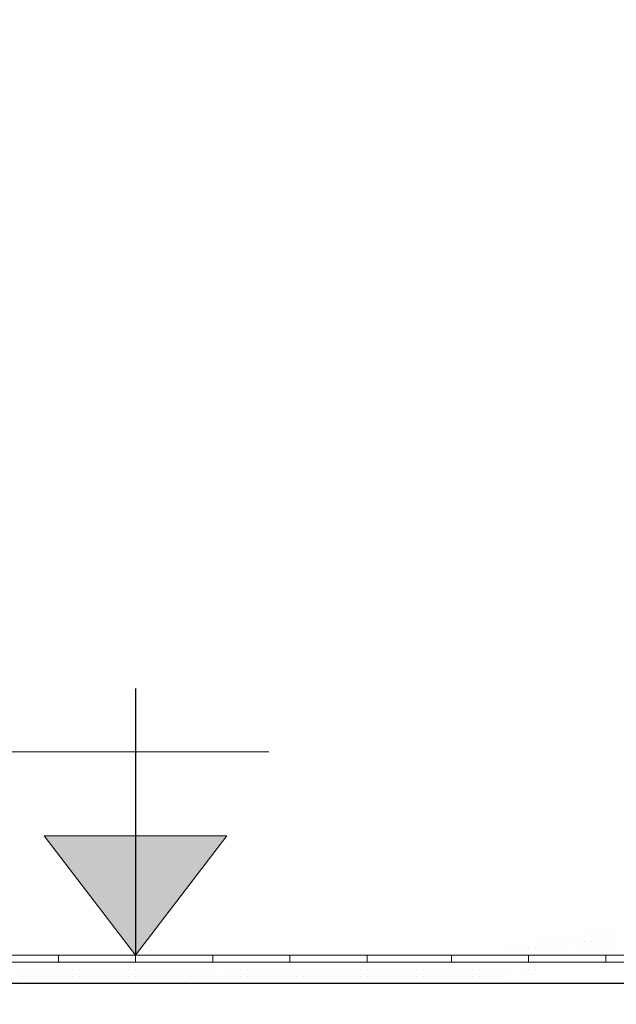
# Model space of a CAD drawing. Header units: metres. Extents: x 5.7 to 89.8, y 4 to 63.5.
# Tile 225 of 256: x 33.6 to 34.4, y 47.4 to 48.7. Entities that reach past the tile are written whole.
import ezdxf

# ---------------------------------------------------------------- set-up
doc = ezdxf.new("R2010")
doc.units = ezdxf.units.M
doc.header["$MEASUREMENT"] = 0
for name, color, linetype in [('PDF17_hatch-borshi', 7, 'Continuous'), ('PDF17_kaff', 7, 'Continuous'), ('PDF17_textt', 7, 'Continuous'), ('PDF17_wall', 7, 'Continuous')]:
    doc.layers.add(name, color=color, linetype=linetype)

msp = doc.modelspace()

# ---------------------------------------------------------------- linework, layer by layer
at = {"layer": 'PDF17_hatch-borshi', "lineweight": 18}
for points in [[(34.3962, 47.4593), (34.3962, 47.4593)], [(34.4059, 47.4593), (34.4059, 47.4593)], [(34.4155, 47.4593), (34.4155, 47.4593)], [(34.4155, 47.4593), (34.4155, 47.4593)], [(34.4251, 47.4593), (34.4251, 47.4593)], [(34.4251, 47.4593), (34.4251, 47.4593)], [(34.3288, 47.4497), (34.3288, 47.4497)], [(34.3384, 47.4497), (34.3384, 47.4497)], [(34.3481, 47.4497), (34.3481, 47.4497)], [(34.3577, 47.4497), (34.3577, 47.4497)], [(34.3673, 47.4497), (34.3673, 47.4497)], [(34.3673, 47.4497), (34.3673, 47.4497)], [(34.3673, 47.4497), (34.3673, 47.4497)], [(34.377, 47.4497), (34.377, 47.4497)], [(34.377, 47.4497), (34.377, 47.4497)], [(34.377, 47.4497), (34.377, 47.4497)], [(34.3866, 47.4497), (34.3866, 47.4497)], [(34.3866, 47.4497), (34.3866, 47.4497)], [(34.3866, 47.4497), (34.3866, 47.4497)], [(34.3962, 47.4497), (34.3962, 47.4497)], [(34.3962, 47.4497), (34.3962, 47.4497)], [(34.4059, 47.4497), (34.4059, 47.4497)], [(34.4059, 47.4497), (34.4059, 47.4497)], [(34.4059, 47.4497), (34.4059, 47.4497)], [(34.4155, 47.4497), (34.4155, 47.4497)], [(34.4155, 47.4497), (34.4155, 47.4497)], [(34.4155, 47.4497), (34.4155, 47.4497)], [(34.4251, 47.4497), (34.4251, 47.4497)], [(34.4251, 47.4497), (34.4251, 47.4497)], [(34.4251, 47.4497), (34.4251, 47.4497)], [(34.2421, 47.4304), (34.2421, 47.4304)], [(34.2421, 47.4304), (34.2421, 47.4304)], [(34.2518, 47.4304), (34.2518, 47.4304)], [(34.2518, 47.4304), (34.2518, 47.4304)], [(34.2614, 47.4304), (34.2614, 47.4304)], [(34.2614, 47.4304), (34.2614, 47.4304)], [(34.271, 47.4304), (34.271, 47.4304)], [(34.271, 47.4304), (34.271, 47.4304)], [(34.271, 47.4304), (34.271, 47.4304)], [(34.271, 47.4304), (34.271, 47.4304)], [(34.2807, 47.4401), (34.2807, 47.4401)], [(34.2903, 47.4401), (34.2903, 47.4401)], [(34.2903, 47.4304), (34.2903, 47.4304)], [(34.2903, 47.4304), (34.2903, 47.4304)], [(34.2903, 47.4304), (34.2903, 47.4304)], [(34.2999, 47.4401), (34.2999, 47.4401)], [(34.2999, 47.4401), (34.2999, 47.4401)], [(34.2999, 47.4304), (34.2999, 47.4304)], [(34.3095, 47.4401), (34.3095, 47.4401)], [(34.3095, 47.4401), (34.3095, 47.4401)], [(34.3095, 47.4401), (34.3095, 47.4401)], [(34.3095, 47.4304), (34.3095, 47.4304)], [(34.3192, 47.4401), (34.3192, 47.4401)], [(34.3192, 47.4401), (34.3192, 47.4401)], [(34.3192, 47.4304), (34.3192, 47.4304)], [(34.3192, 47.4304), (34.3192, 47.4304)], [(34.3288, 47.4401), (34.3288, 47.4401)], [(34.3288, 47.4401), (34.3288, 47.4401)], [(34.3288, 47.4304), (34.3288, 47.4304)], [(34.3288, 47.4304), (34.3288, 47.4304)], [(34.3384, 47.4401), (34.3384, 47.4401)], [(34.3384, 47.4401), (34.3384, 47.4401)], [(34.3384, 47.4304), (34.3384, 47.4304)], [(34.3481, 47.4401), (34.3481, 47.4401)], [(34.3481, 47.4401), (34.3481, 47.4401)], [(34.3481, 47.4401), (34.3481, 47.4401)], [(34.3481, 47.4304), (34.3481, 47.4304)], [(34.3481, 47.4304), (34.3481, 47.4304)], [(34.3577, 47.4401), (34.3577, 47.4401)], [(34.3577, 47.4304), (34.3577, 47.4304)], [(34.3673, 47.4304), (34.3673, 47.4304)], [(34.3673, 47.4304), (34.3673, 47.4304)], [(34.3673, 47.4304), (34.3673, 47.4304)], [(34.377, 47.4401), (34.377, 47.4401)], [(34.377, 47.4401), (34.377, 47.4401)], [(34.377, 47.4401), (34.377, 47.4401)], [(34.377, 47.4304), (34.377, 47.4304)], [(34.377, 47.4304), (34.377, 47.4304)], [(34.3866, 47.4304), (34.3866, 47.4304)], [(34.3866, 47.4304), (34.3866, 47.4304)], [(34.3866, 47.4304), (34.3866, 47.4304)], [(34.3962, 47.4401), (34.3962, 47.4401)], [(34.3962, 47.4401), (34.3962, 47.4401)], [(34.3962, 47.4401), (34.3962, 47.4401)], [(34.3962, 47.4304), (34.3962, 47.4304)], [(34.4059, 47.4401), (34.4059, 47.4401)], [(34.4059, 47.4304), (34.4059, 47.4304)], [(34.4059, 47.4304), (34.4059, 47.4304)], [(34.4155, 47.4401), (34.4155, 47.4401)], [(34.4155, 47.4401), (34.4155, 47.4401)], [(34.4155, 47.4304), (34.4155, 47.4304)], [(34.4155, 47.4304), (34.4155, 47.4304)], [(34.4155, 47.4304), (34.4155, 47.4304)], [(34.4251, 47.4401), (34.4251, 47.4401)], [(33.6161, 47.4208), (33.6161, 47.4208)], [(33.6161, 47.4208), (33.6161, 47.4208)], [(33.6257, 47.4208), (33.6257, 47.4208)], [(33.6354, 47.4208), (33.6354, 47.4208)], [(33.6354, 47.4208), (33.6354, 47.4208)], [(33.645, 47.4208), (33.645, 47.4208)], [(33.6546, 47.4208), (33.6546, 47.4208)], [(33.6546, 47.4208), (33.6546, 47.4208)], [(33.6739, 47.4208), (33.6739, 47.4208)], [(33.6739, 47.4208), (33.6739, 47.4208)], [(33.6739, 47.4208), (33.6739, 47.4208)], [(33.6931, 47.4208), (33.6931, 47.4208)], [(33.7028, 47.4208), (33.7028, 47.4208)], [(33.7028, 47.4208), (33.7028, 47.4208)], [(33.7028, 47.4208), (33.7028, 47.4208)], [(33.7028, 47.4208), (33.7028, 47.4208)], [(33.7124, 47.4208), (33.7124, 47.4208)], [(33.722, 47.4208), (33.722, 47.4208)], [(33.722, 47.4208), (33.722, 47.4208)], [(33.722, 47.4208), (33.722, 47.4208)], [(33.7317, 47.4208), (33.7317, 47.4208)], [(33.7317, 47.4208), (33.7317, 47.4208)], [(33.7413, 47.4208), (33.7413, 47.4208)], [(33.7413, 47.4208), (33.7413, 47.4208)], [(33.7413, 47.4208), (33.7413, 47.4208)], [(33.7413, 47.4208), (33.7413, 47.4208)], [(33.7509, 47.4208), (33.7509, 47.4208)], [(33.7606, 47.4208), (33.7606, 47.4208)], [(33.7702, 47.4208), (33.7702, 47.4208)], [(33.7702, 47.4208), (33.7702, 47.4208)], [(33.7798, 47.4208), (33.7798, 47.4208)], [(33.7895, 47.4208), (33.7895, 47.4208)], [(33.7895, 47.4208), (33.7895, 47.4208)], [(33.7991, 47.4208), (33.7991, 47.4208)], [(33.7991, 47.4208), (33.7991, 47.4208)], [(33.7991, 47.4208), (33.7991, 47.4208)], [(33.8087, 47.4208), (33.8087, 47.4208)], [(33.8184, 47.4208), (33.8184, 47.4208)], [(33.828, 47.4208), (33.828, 47.4208)], [(33.828, 47.4208), (33.828, 47.4208)], [(33.8376, 47.4208), (33.8376, 47.4208)], [(33.8376, 47.4208), (33.8376, 47.4208)], [(33.8472, 47.4208), (33.8472, 47.4208)], [(33.8472, 47.4208), (33.8472, 47.4208)], [(33.8569, 47.4208), (33.8569, 47.4208)], [(33.8665, 47.4208), (33.8665, 47.4208)], [(33.8665, 47.4208), (33.8665, 47.4208)], [(33.8665, 47.4208), (33.8665, 47.4208)], [(33.8761, 47.4208), (33.8761, 47.4208)], [(33.8858, 47.4208), (33.8858, 47.4208)], [(33.8858, 47.4208), (33.8858, 47.4208)], [(33.8858, 47.4208), (33.8858, 47.4208)], [(33.8858, 47.4208), (33.8858, 47.4208)], [(33.8954, 47.4208), (33.8954, 47.4208)], [(33.905, 47.4208), (33.905, 47.4208)], [(33.9147, 47.4208), (33.9147, 47.4208)], [(33.9147, 47.4208), (33.9147, 47.4208)], [(33.9243, 47.4208), (33.9243, 47.4208)], [(33.9243, 47.4208), (33.9243, 47.4208)], [(33.9339, 47.4208), (33.9339, 47.4208)], [(33.9436, 47.4208), (33.9436, 47.4208)], [(33.9436, 47.4208), (33.9436, 47.4208)], [(33.9532, 47.4208), (33.9532, 47.4208)], [(33.9628, 47.4208), (33.9628, 47.4208)], [(33.9628, 47.4208), (33.9628, 47.4208)], [(33.9821, 47.4208), (33.9821, 47.4208)], [(33.9821, 47.4208), (33.9821, 47.4208)], [(33.9821, 47.4208), (33.9821, 47.4208)], [(33.9917, 47.4208), (33.9917, 47.4208)], [(34.0013, 47.4208), (34.0013, 47.4208)], [(34.0013, 47.4208), (34.0013, 47.4208)], [(34.0013, 47.4208), (34.0013, 47.4208)], [(34.011, 47.4208), (34.011, 47.4208)], [(34.011, 47.4208), (34.011, 47.4208)], [(34.011, 47.4208), (34.011, 47.4208)], [(34.0206, 47.4208), (34.0206, 47.4208)], [(34.0206, 47.4208), (34.0206, 47.4208)], [(34.0302, 47.4208), (34.0302, 47.4208)], [(34.0302, 47.4208), (34.0302, 47.4208)], [(34.0302, 47.4208), (34.0302, 47.4208)], [(34.0399, 47.4208), (34.0399, 47.4208)], [(34.0399, 47.4208), (34.0399, 47.4208)], [(34.0495, 47.4208), (34.0495, 47.4208)], [(34.0495, 47.4208), (34.0495, 47.4208)], [(34.0591, 47.4208), (34.0591, 47.4208)], [(34.0688, 47.4208), (34.0688, 47.4208)], [(34.0688, 47.4208), (34.0688, 47.4208)], [(34.0784, 47.4208), (34.0784, 47.4208)], [(34.088, 47.4208), (34.088, 47.4208)], [(34.0977, 47.4208), (34.0977, 47.4208)], [(34.0977, 47.4208), (34.0977, 47.4208)], [(34.1073, 47.4208), (34.1073, 47.4208)], [(34.1266, 47.4208), (34.1266, 47.4208)], [(34.1266, 47.4208), (34.1266, 47.4208)], [(34.1266, 47.4208), (34.1266, 47.4208)], [(34.1362, 47.4208), (34.1362, 47.4208)], [(34.1458, 47.4208), (34.1458, 47.4208)], [(34.1458, 47.4208), (34.1458, 47.4208)], [(34.1458, 47.4208), (34.1458, 47.4208)], [(34.1554, 47.4208), (34.1554, 47.4208)], [(34.1554, 47.4208), (34.1554, 47.4208)], [(34.1651, 47.4208), (34.1651, 47.4208)], [(34.1651, 47.4208), (34.1651, 47.4208)], [(34.1747, 47.4208), (34.1747, 47.4208)], [(34.1747, 47.4208), (34.1747, 47.4208)], [(34.1843, 47.4208), (34.1843, 47.4208)], [(34.1843, 47.4208), (34.1843, 47.4208)], [(34.1843, 47.4208), (34.1843, 47.4208)], [(34.194, 47.4208), (34.194, 47.4208)], [(34.194, 47.4208), (34.194, 47.4208)], [(34.2036, 47.4208), (34.2036, 47.4208)], [(34.2132, 47.4208), (34.2132, 47.4208)], [(34.2132, 47.4208), (34.2132, 47.4208)], [(34.2229, 47.4208), (34.2229, 47.4208)], [(34.2421, 47.4208), (34.2421, 47.4208)], [(34.2421, 47.4208), (34.2421, 47.4208)], [(34.2421, 47.4208), (34.2421, 47.4208)], [(34.2518, 47.4208), (34.2518, 47.4208)], [(34.2614, 47.4208), (34.2614, 47.4208)], [(34.2614, 47.4208), (34.2614, 47.4208)], [(34.271, 47.4208), (34.271, 47.4208)], [(34.271, 47.4208), (34.271, 47.4208)], [(34.2807, 47.4208), (34.2807, 47.4208)], [(34.2807, 47.4208), (34.2807, 47.4208)], [(34.2903, 47.4208), (34.2903, 47.4208)], [(34.2903, 47.4208), (34.2903, 47.4208)], [(34.2903, 47.4208), (34.2903, 47.4208)], [(34.2999, 47.4208), (34.2999, 47.4208)], [(34.2999, 47.4208), (34.2999, 47.4208)], [(34.3095, 47.4208), (34.3095, 47.4208)], [(34.3095, 47.4208), (34.3095, 47.4208)], [(34.3095, 47.4208), (34.3095, 47.4208)], [(34.3095, 47.4208), (34.3095, 47.4208)], [(34.3192, 47.4208), (34.3192, 47.4208)], [(34.3192, 47.4208), (34.3192, 47.4208)], [(34.3288, 47.4208), (34.3288, 47.4208)], [(34.3288, 47.4208), (34.3288, 47.4208)], [(34.3288, 47.4208), (34.3288, 47.4208)], [(34.3288, 47.4208), (34.3288, 47.4208)], [(34.3384, 47.4208), (34.3384, 47.4208)], [(34.3384, 47.4208), (34.3384, 47.4208)], [(34.3384, 47.4208), (34.3384, 47.4208)], [(34.3384, 47.4208), (34.3384, 47.4208)], [(34.3481, 47.4208), (34.3481, 47.4208)], [(34.3577, 47.4208), (34.3577, 47.4208)], [(34.3577, 47.4208), (34.3577, 47.4208)], [(34.3577, 47.4208), (34.3577, 47.4208)], [(34.3577, 47.4208), (34.3577, 47.4208)], [(34.377, 47.4208), (34.377, 47.4208)], [(34.377, 47.4208), (34.377, 47.4208)], [(33.6161, 47.4112), (33.6161, 47.4112)], [(33.6161, 47.4016), (33.6161, 47.4016)], [(33.6161, 47.4016), (33.6161, 47.4016)], [(33.6161, 47.4016), (33.6161, 47.4016)], [(33.6257, 47.4112), (33.6257, 47.4112)], [(33.6257, 47.4112), (33.6257, 47.4112)], [(33.6257, 47.4112), (33.6257, 47.4112)], [(33.6257, 47.4016), (33.6257, 47.4016)], [(33.6354, 47.4112), (33.6354, 47.4112)], [(33.6354, 47.4112), (33.6354, 47.4112)], [(33.6354, 47.4112), (33.6354, 47.4112)], [(33.6354, 47.4016), (33.6354, 47.4016)], [(33.6354, 47.4016), (33.6354, 47.4016)], [(33.645, 47.4112), (33.645, 47.4112)], [(33.645, 47.4112), (33.645, 47.4112)], [(33.645, 47.4112), (33.645, 47.4112)], [(33.645, 47.4016), (33.645, 47.4016)], [(33.6546, 47.4112), (33.6546, 47.4112)], [(33.6546, 47.4112), (33.6546, 47.4112)], [(33.6546, 47.4016), (33.6546, 47.4016)], [(33.6643, 47.4112), (33.6643, 47.4112)], [(33.6643, 47.4112), (33.6643, 47.4112)], [(33.6643, 47.4112), (33.6643, 47.4112)], [(33.6643, 47.4112), (33.6643, 47.4112)], [(33.6643, 47.4016), (33.6643, 47.4016)], [(33.6643, 47.4016), (33.6643, 47.4016)], [(33.6739, 47.4112), (33.6739, 47.4112)], [(33.6739, 47.4112), (33.6739, 47.4112)], [(33.6739, 47.4016), (33.6739, 47.4016)], [(33.6739, 47.4016), (33.6739, 47.4016)], [(33.6835, 47.4112), (33.6835, 47.4112)], [(33.6835, 47.4112), (33.6835, 47.4112)], [(33.6835, 47.4112), (33.6835, 47.4112)], [(33.6835, 47.4016), (33.6835, 47.4016)], [(33.6931, 47.4112), (33.6931, 47.4112)], [(33.6931, 47.4112), (33.6931, 47.4112)], [(33.6931, 47.4112), (33.6931, 47.4112)], [(33.6931, 47.4016), (33.6931, 47.4016)], [(33.7028, 47.4112), (33.7028, 47.4112)], [(33.7028, 47.4016), (33.7028, 47.4016)], [(33.7028, 47.4016), (33.7028, 47.4016)], [(33.7028, 47.4016), (33.7028, 47.4016)], [(33.7124, 47.4112), (33.7124, 47.4112)], [(33.7124, 47.4112), (33.7124, 47.4112)], [(33.7124, 47.4112), (33.7124, 47.4112)], [(33.7124, 47.4016), (33.7124, 47.4016)], [(33.7124, 47.4016), (33.7124, 47.4016)], [(33.722, 47.4112), (33.722, 47.4112)], [(33.722, 47.4112), (33.722, 47.4112)], [(33.722, 47.4016), (33.722, 47.4016)], [(33.7317, 47.4112), (33.7317, 47.4112)], [(33.7317, 47.4112), (33.7317, 47.4112)], [(33.7317, 47.4016), (33.7317, 47.4016)], [(33.7317, 47.4016), (33.7317, 47.4016)], [(33.7317, 47.4016), (33.7317, 47.4016)], [(33.7317, 47.4016), (33.7317, 47.4016)], [(33.7413, 47.4112), (33.7413, 47.4112)], [(33.7413, 47.4112), (33.7413, 47.4112)], [(33.7413, 47.4016), (33.7413, 47.4016)], [(33.7509, 47.4112), (33.7509, 47.4112)], [(33.7509, 47.4112), (33.7509, 47.4112)], [(33.7509, 47.4016), (33.7509, 47.4016)], [(33.7509, 47.4016), (33.7509, 47.4016)], [(33.7509, 47.4016), (33.7509, 47.4016)], [(33.7509, 47.4016), (33.7509, 47.4016)], [(33.7606, 47.4112), (33.7606, 47.4112)], [(33.7606, 47.4112), (33.7606, 47.4112)], [(33.7606, 47.4112), (33.7606, 47.4112)], [(33.7606, 47.4016), (33.7606, 47.4016)], [(33.7606, 47.4016), (33.7606, 47.4016)], [(33.7702, 47.4112), (33.7702, 47.4112)], [(33.7702, 47.4112), (33.7702, 47.4112)], [(33.7702, 47.4112), (33.7702, 47.4112)], [(33.7702, 47.4016), (33.7702, 47.4016)], [(33.7702, 47.4016), (33.7702, 47.4016)], [(33.7798, 47.4112), (33.7798, 47.4112)], [(33.7798, 47.4112), (33.7798, 47.4112)], [(33.7798, 47.4112), (33.7798, 47.4112)], [(33.7798, 47.4112), (33.7798, 47.4112)], [(33.7798, 47.4016), (33.7798, 47.4016)], [(33.7798, 47.4016), (33.7798, 47.4016)], [(33.7895, 47.4112), (33.7895, 47.4112)], [(33.7895, 47.4016), (33.7895, 47.4016)], [(33.7895, 47.4016), (33.7895, 47.4016)], [(33.7991, 47.4112), (33.7991, 47.4112)], [(33.7991, 47.4112), (33.7991, 47.4112)], [(33.7991, 47.4016), (33.7991, 47.4016)], [(33.8087, 47.4112), (33.8087, 47.4112)], [(33.8087, 47.4112), (33.8087, 47.4112)], [(33.8087, 47.4112), (33.8087, 47.4112)], [(33.8087, 47.4016), (33.8087, 47.4016)], [(33.8087, 47.4016), (33.8087, 47.4016)], [(33.8184, 47.4112), (33.8184, 47.4112)], [(33.8184, 47.4112), (33.8184, 47.4112)], [(33.8184, 47.4016), (33.8184, 47.4016)], [(33.8184, 47.4016), (33.8184, 47.4016)], [(33.828, 47.4112), (33.828, 47.4112)], [(33.828, 47.4112), (33.828, 47.4112)], [(33.828, 47.4016), (33.828, 47.4016)], [(33.828, 47.4016), (33.828, 47.4016)], [(33.8376, 47.4112), (33.8376, 47.4112)], [(33.8376, 47.4112), (33.8376, 47.4112)], [(33.8472, 47.4016), (33.8472, 47.4016)], [(33.8472, 47.4016), (33.8472, 47.4016)], [(33.8472, 47.4016), (33.8472, 47.4016)], [(33.8472, 47.4016), (33.8472, 47.4016)], [(33.8569, 47.4112), (33.8569, 47.4112)], [(33.8569, 47.4112), (33.8569, 47.4112)], [(33.8569, 47.4016), (33.8569, 47.4016)], [(33.8665, 47.4112), (33.8665, 47.4112)], [(33.8665, 47.4016), (33.8665, 47.4016)], [(33.8665, 47.4016), (33.8665, 47.4016)], [(33.8665, 47.4016), (33.8665, 47.4016)], [(33.8761, 47.4112), (33.8761, 47.4112)], [(33.8761, 47.4112), (33.8761, 47.4112)], [(33.8761, 47.4016), (33.8761, 47.4016)], [(33.8761, 47.4016), (33.8761, 47.4016)], [(33.8761, 47.4016), (33.8761, 47.4016)], [(33.8858, 47.4016), (33.8858, 47.4016)], [(33.8858, 47.4016), (33.8858, 47.4016)], [(33.8858, 47.4016), (33.8858, 47.4016)], [(33.8954, 47.4112), (33.8954, 47.4112)], [(33.8954, 47.4112), (33.8954, 47.4112)], [(33.8954, 47.4016), (33.8954, 47.4016)], [(33.8954, 47.4016), (33.8954, 47.4016)], [(33.905, 47.4112), (33.905, 47.4112)], [(33.905, 47.4016), (33.905, 47.4016)], [(33.905, 47.4016), (33.905, 47.4016)], [(33.905, 47.4016), (33.905, 47.4016)], [(33.9147, 47.4112), (33.9147, 47.4112)], [(33.9147, 47.4112), (33.9147, 47.4112)], [(33.9147, 47.4016), (33.9147, 47.4016)], [(33.9147, 47.4016), (33.9147, 47.4016)], [(33.9243, 47.4112), (33.9243, 47.4112)], [(33.9243, 47.4112), (33.9243, 47.4112)], [(33.9243, 47.4112), (33.9243, 47.4112)], [(33.9243, 47.4016), (33.9243, 47.4016)], [(33.9339, 47.4112), (33.9339, 47.4112)], [(33.9339, 47.4112), (33.9339, 47.4112)], [(33.9339, 47.4016), (33.9339, 47.4016)], [(33.9339, 47.4016), (33.9339, 47.4016)], [(33.9339, 47.4016), (33.9339, 47.4016)], [(33.9436, 47.4112), (33.9436, 47.4112)], [(33.9436, 47.4112), (33.9436, 47.4112)], [(33.9436, 47.4016), (33.9436, 47.4016)], [(33.9436, 47.4016), (33.9436, 47.4016)], [(33.9436, 47.4016), (33.9436, 47.4016)], [(33.9532, 47.4112), (33.9532, 47.4112)], [(33.9532, 47.4112), (33.9532, 47.4112)], [(33.9532, 47.4112), (33.9532, 47.4112)], [(33.9532, 47.4016), (33.9532, 47.4016)], [(33.9628, 47.4112), (33.9628, 47.4112)], [(33.9628, 47.4112), (33.9628, 47.4112)], [(33.9628, 47.4016), (33.9628, 47.4016)], [(33.9628, 47.4016), (33.9628, 47.4016)], [(33.9628, 47.4016), (33.9628, 47.4016)], [(33.9725, 47.4112), (33.9725, 47.4112)], [(33.9725, 47.4112), (33.9725, 47.4112)], [(33.9725, 47.4112), (33.9725, 47.4112)], [(33.9725, 47.4016), (33.9725, 47.4016)], [(33.9821, 47.4112), (33.9821, 47.4112)], [(33.9821, 47.4016), (33.9821, 47.4016)], [(33.9821, 47.4016), (33.9821, 47.4016)], [(33.9917, 47.4112), (33.9917, 47.4112)], [(33.9917, 47.4112), (33.9917, 47.4112)], [(33.9917, 47.4112), (33.9917, 47.4112)], [(33.9917, 47.4016), (33.9917, 47.4016)], [(33.9917, 47.4016), (33.9917, 47.4016)], [(33.9917, 47.4016), (33.9917, 47.4016)], [(34.0013, 47.4016), (34.0013, 47.4016)], [(34.0013, 47.4016), (34.0013, 47.4016)], [(34.011, 47.4112), (34.011, 47.4112)], [(34.011, 47.4016), (34.011, 47.4016)], [(34.011, 47.4016), (34.011, 47.4016)], [(34.0206, 47.4112), (34.0206, 47.4112)], [(34.0206, 47.4112), (34.0206, 47.4112)], [(34.0206, 47.4016), (34.0206, 47.4016)], [(34.0206, 47.4016), (34.0206, 47.4016)], [(34.0206, 47.4016), (34.0206, 47.4016)], [(34.0302, 47.4112), (34.0302, 47.4112)], [(34.0302, 47.4016), (34.0302, 47.4016)], [(34.0302, 47.4016), (34.0302, 47.4016)], [(34.0302, 47.4016), (34.0302, 47.4016)], [(34.0399, 47.4112), (34.0399, 47.4112)], [(34.0399, 47.4112), (34.0399, 47.4112)], [(34.0399, 47.4016), (34.0399, 47.4016)], [(34.0399, 47.4016), (34.0399, 47.4016)], [(34.0399, 47.4016), (34.0399, 47.4016)], [(34.0495, 47.4112), (34.0495, 47.4112)], [(34.0495, 47.4016), (34.0495, 47.4016)], [(34.0495, 47.4016), (34.0495, 47.4016)], [(34.0591, 47.4112), (34.0591, 47.4112)], [(34.0591, 47.4112), (34.0591, 47.4112)], [(34.0591, 47.4016), (34.0591, 47.4016)], [(34.0591, 47.4016), (34.0591, 47.4016)], [(34.0591, 47.4016), (34.0591, 47.4016)], [(34.0591, 47.4016), (34.0591, 47.4016)], [(34.0688, 47.4112), (34.0688, 47.4112)], [(34.0688, 47.4112), (34.0688, 47.4112)], [(34.0688, 47.4112), (34.0688, 47.4112)], [(34.0688, 47.4016), (34.0688, 47.4016)], [(34.0784, 47.4112), (34.0784, 47.4112)], [(34.0784, 47.4112), (34.0784, 47.4112)], [(34.0784, 47.4112), (34.0784, 47.4112)], [(34.0784, 47.4016), (34.0784, 47.4016)], [(34.0784, 47.4016), (34.0784, 47.4016)], [(34.088, 47.4112), (34.088, 47.4112)], [(34.088, 47.4112), (34.088, 47.4112)], [(34.088, 47.4016), (34.088, 47.4016)], [(34.088, 47.4016), (34.088, 47.4016)], [(34.0977, 47.4112), (34.0977, 47.4112)], [(34.0977, 47.4112), (34.0977, 47.4112)], [(34.0977, 47.4112), (34.0977, 47.4112)], [(34.0977, 47.4016), (34.0977, 47.4016)], [(34.1073, 47.4112), (34.1073, 47.4112)], [(34.1073, 47.4112), (34.1073, 47.4112)], [(34.1073, 47.4112), (34.1073, 47.4112)], [(34.1073, 47.4112), (34.1073, 47.4112)], [(34.1073, 47.4016), (34.1073, 47.4016)], [(34.1169, 47.4112), (34.1169, 47.4112)], [(34.1169, 47.4112), (34.1169, 47.4112)], [(34.1169, 47.4016), (34.1169, 47.4016)], [(34.1169, 47.4016), (34.1169, 47.4016)], [(34.1266, 47.4112), (34.1266, 47.4112)], [(34.1266, 47.4112), (34.1266, 47.4112)], [(34.1266, 47.4016), (34.1266, 47.4016)], [(34.1362, 47.4112), (34.1362, 47.4112)], [(34.1362, 47.4112), (34.1362, 47.4112)], [(34.1362, 47.4112), (34.1362, 47.4112)], [(34.1362, 47.4016), (34.1362, 47.4016)], [(34.1362, 47.4016), (34.1362, 47.4016)], [(34.1458, 47.4112), (34.1458, 47.4112)], [(34.1458, 47.4016), (34.1458, 47.4016)], [(34.1458, 47.4016), (34.1458, 47.4016)], [(34.1458, 47.4016), (34.1458, 47.4016)], [(34.1554, 47.4112), (34.1554, 47.4112)], [(34.1554, 47.4112), (34.1554, 47.4112)], [(34.1554, 47.4016), (34.1554, 47.4016)], [(34.1554, 47.4016), (34.1554, 47.4016)], [(34.1554, 47.4016), (34.1554, 47.4016)], [(34.1651, 47.4112), (34.1651, 47.4112)], [(34.1651, 47.4112), (34.1651, 47.4112)], [(34.1651, 47.4016), (34.1651, 47.4016)], [(34.1747, 47.4112), (34.1747, 47.4112)], [(34.1747, 47.4016), (34.1747, 47.4016)], [(34.1747, 47.4016), (34.1747, 47.4016)], [(34.1747, 47.4016), (34.1747, 47.4016)], [(34.1747, 47.4016), (34.1747, 47.4016)], [(34.1843, 47.4112), (34.1843, 47.4112)], [(34.1843, 47.4112), (34.1843, 47.4112)], [(34.1843, 47.4016), (34.1843, 47.4016)], [(34.194, 47.4112), (34.194, 47.4112)], [(34.194, 47.4112), (34.194, 47.4112)], [(34.194, 47.4016), (34.194, 47.4016)], [(34.194, 47.4016), (34.194, 47.4016)], [(34.194, 47.4016), (34.194, 47.4016)], [(34.2036, 47.4112), (34.2036, 47.4112)], [(34.2036, 47.4112), (34.2036, 47.4112)], [(34.2036, 47.4112), (34.2036, 47.4112)], [(34.2036, 47.4016), (34.2036, 47.4016)], [(34.2036, 47.4016), (34.2036, 47.4016)], [(34.2036, 47.4016), (34.2036, 47.4016)], [(34.2132, 47.4112), (34.2132, 47.4112)], [(34.2132, 47.4112), (34.2132, 47.4112)], [(34.2132, 47.4016), (34.2132, 47.4016)], [(34.2229, 47.4112), (34.2229, 47.4112)], [(34.2229, 47.4112), (34.2229, 47.4112)], [(34.2229, 47.4016), (34.2229, 47.4016)], [(34.2325, 47.4112), (34.2325, 47.4112)], [(34.2325, 47.4112), (34.2325, 47.4112)], [(34.2325, 47.4112), (34.2325, 47.4112)], [(34.2325, 47.4016), (34.2325, 47.4016)], [(34.2325, 47.4016), (34.2325, 47.4016)], [(34.2421, 47.4112), (34.2421, 47.4112)], [(34.2421, 47.4112), (34.2421, 47.4112)], [(34.2421, 47.4016), (34.2421, 47.4016)], [(34.2421, 47.4016), (34.2421, 47.4016)], [(34.2518, 47.4112), (34.2518, 47.4112)], [(34.2518, 47.4112), (34.2518, 47.4112)], [(34.2518, 47.4112), (34.2518, 47.4112)], [(34.2518, 47.4016), (34.2518, 47.4016)], [(34.2614, 47.4112), (34.2614, 47.4112)], [(34.2614, 47.4112), (34.2614, 47.4112)], [(34.2614, 47.4016), (34.2614, 47.4016)], [(34.271, 47.4112), (34.271, 47.4112)], [(34.271, 47.4112), (34.271, 47.4112)], [(34.271, 47.4016), (34.271, 47.4016)], [(34.2807, 47.4112), (34.2807, 47.4112)], [(34.2807, 47.4112), (34.2807, 47.4112)], [(34.2807, 47.4112), (34.2807, 47.4112)], [(34.2999, 47.4112), (34.2999, 47.4112)], [(34.3095, 47.4112), (34.3095, 47.4112)], [(34.3192, 47.4112), (34.3192, 47.4112)], [(33.6161, 47.3919), (33.6161, 47.3919)], [(33.6161, 47.3919), (33.6161, 47.3919)], [(33.6257, 47.3919), (33.6257, 47.3919)], [(33.645, 47.3919), (33.645, 47.3919)], [(33.645, 47.3919), (33.645, 47.3919)], [(33.645, 47.3919), (33.645, 47.3919)], [(33.6546, 47.3919), (33.6546, 47.3919)], [(33.6643, 47.3919), (33.6643, 47.3919)], [(33.6643, 47.3919), (33.6643, 47.3919)], [(33.6739, 47.3919), (33.6739, 47.3919)], [(33.6739, 47.3919), (33.6739, 47.3919)], [(33.6739, 47.3919), (33.6739, 47.3919)], [(33.6835, 47.3919), (33.6835, 47.3919)], [(33.6835, 47.3919), (33.6835, 47.3919)], [(33.6931, 47.3919), (33.6931, 47.3919)], [(33.6931, 47.3919), (33.6931, 47.3919)], [(33.7028, 47.3919), (33.7028, 47.3919)], [(33.7028, 47.3919), (33.7028, 47.3919)], [(33.7124, 47.3919), (33.7124, 47.3919)], [(33.722, 47.3919), (33.722, 47.3919)], [(33.722, 47.3919), (33.722, 47.3919)], [(33.7413, 47.3919), (33.7413, 47.3919)], [(33.7413, 47.3919), (33.7413, 47.3919)], [(33.7413, 47.3919), (33.7413, 47.3919)], [(33.7606, 47.3919), (33.7606, 47.3919)], [(33.7702, 47.3919), (33.7702, 47.3919)], [(33.7702, 47.3919), (33.7702, 47.3919)], [(33.7798, 47.3919), (33.7798, 47.3919)], [(33.7895, 47.3919), (33.7895, 47.3919)], [(33.7991, 47.3919), (33.7991, 47.3919)], [(33.7991, 47.3919), (33.7991, 47.3919)], [(33.8087, 47.3919), (33.8087, 47.3919)], [(33.8087, 47.3919), (33.8087, 47.3919)], [(33.8184, 47.3919), (33.8184, 47.3919)], [(33.8184, 47.3919), (33.8184, 47.3919)], [(33.828, 47.3919), (33.828, 47.3919)], [(33.828, 47.3919), (33.828, 47.3919)], [(33.8376, 47.3919), (33.8376, 47.3919)], [(33.8376, 47.3919), (33.8376, 47.3919)], [(33.8376, 47.3919), (33.8376, 47.3919)], [(33.8569, 47.3919), (33.8569, 47.3919)], [(33.8569, 47.3919), (33.8569, 47.3919)], [(33.8761, 47.3919), (33.8761, 47.3919)], [(33.8858, 47.3919), (33.8858, 47.3919)], [(33.8954, 47.3919), (33.8954, 47.3919)], [(33.905, 47.3919), (33.905, 47.3919)], [(33.9147, 47.3919), (33.9147, 47.3919)], [(33.9147, 47.3919), (33.9147, 47.3919)], [(33.9339, 47.3919), (33.9339, 47.3919)], [(33.9532, 47.3919), (33.9532, 47.3919)], [(33.9532, 47.3919), (33.9532, 47.3919)], [(33.9628, 47.3919), (33.9628, 47.3919)], [(33.9725, 47.3919), (33.9725, 47.3919)], [(33.9725, 47.3919), (33.9725, 47.3919)], [(33.9821, 47.3919), (33.9821, 47.3919)], [(33.9917, 47.3919), (33.9917, 47.3919)], [(34.0013, 47.3919), (34.0013, 47.3919)], [(34.0013, 47.3919), (34.0013, 47.3919)], [(34.0206, 47.3919), (34.0206, 47.3919)], [(34.0302, 47.3919), (34.0302, 47.3919)], [(34.0495, 47.3919), (34.0495, 47.3919)], [(34.0591, 47.3919), (34.0591, 47.3919)], [(34.0688, 47.3919), (34.0688, 47.3919)], [(34.088, 47.3919), (34.088, 47.3919)], [(34.0977, 47.3919), (34.0977, 47.3919)], [(34.0977, 47.3919), (34.0977, 47.3919)], [(34.0977, 47.3919), (34.0977, 47.3919)], [(34.1073, 47.3919), (34.1073, 47.3919)], [(34.1073, 47.3919), (34.1073, 47.3919)], [(34.1169, 47.3919), (34.1169, 47.3919)], [(34.1169, 47.3919), (34.1169, 47.3919)], [(34.1266, 47.3919), (34.1266, 47.3919)], [(34.1266, 47.3919), (34.1266, 47.3919)], [(34.1266, 47.3919), (34.1266, 47.3919)], [(34.1458, 47.3919), (34.1458, 47.3919)], [(34.1458, 47.3919), (34.1458, 47.3919)], [(34.1554, 47.3919), (34.1554, 47.3919)], [(34.1651, 47.3919), (34.1651, 47.3919)], [(34.1651, 47.3919), (34.1651, 47.3919)], [(34.1843, 47.3919), (34.1843, 47.3919)], [(34.1843, 47.3919), (34.1843, 47.3919)], [(34.1843, 47.3919), (34.1843, 47.3919)], [(34.2036, 47.3919), (34.2036, 47.3919)], [(34.2132, 47.3919), (34.2132, 47.3919)], [(34.2132, 47.3919), (34.2132, 47.3919)]]:
    msp.add_lwpolyline(points, dxfattribs=at)
at = {"layer": 'PDF17_kaff', "lineweight": 20}
for points in [[(57.7711, 48.7307), (47.1287, 48.7307), (42.9198, 48.2587), (38.7399, 47.4304), (32.8552, 47.4304), (32.7974, 47.3823)], [(57.7711, 48.7114), (47.1287, 48.7114), (42.9295, 48.2395), (38.7399, 47.4208), (32.8649, 47.4208), (32.7974, 47.363)], [(33.6643, 47.4208), (33.6643, 47.4304)], [(33.7702, 47.4208), (33.7702, 47.4304)], [(33.8761, 47.4208), (33.8761, 47.4304)], [(33.9821, 47.4208), (33.9821, 47.4304)], [(34.088, 47.4208), (34.088, 47.4304)], [(34.2036, 47.4208), (34.2036, 47.4304)], [(34.3095, 47.4208), (34.3095, 47.4304)], [(34.4155, 47.4208), (34.4155, 47.4304)]]:
    msp.add_lwpolyline(points, dxfattribs=at)
at = {"layer": 'PDF17_textt', "lineweight": 20}
msp.add_lwpolyline([(33.9532, 47.7098), (32.7974, 47.7098)], dxfattribs=at)
msp.add_lwpolyline([(33.8954, 47.5942), (33.645, 47.5942), (33.7702, 47.4304)], close=True, dxfattribs=at)
at = {"layer": 'PDF17_textt', "transparency": 33554559}
for points in [[(33.645, 47.5942), (33.7702, 47.5942), (33.7702, 47.4304)], [(33.7702, 47.5942), (33.7702, 47.4304), (33.8954, 47.5942)]]:
    msp.add_solid(points, dxfattribs=at)
at = {"layer": 'PDF17_wall', "lineweight": 25}
for points in [[(32.8263, 47.3919), (38.7399, 47.3919), (42.9295, 48.2106), (47.1287, 48.6825), (57.8867, 48.6825), (57.8867, 49.7516), (58.2142, 49.7516), (58.2142, 48.6825), (58.5416, 48.6825), (58.5416, 48.3647)], [(33.7702, 47.7964), (33.7702, 47.4304)]]:
    msp.add_lwpolyline(points, dxfattribs=at)

doc.saveas('drawing.dxf')
